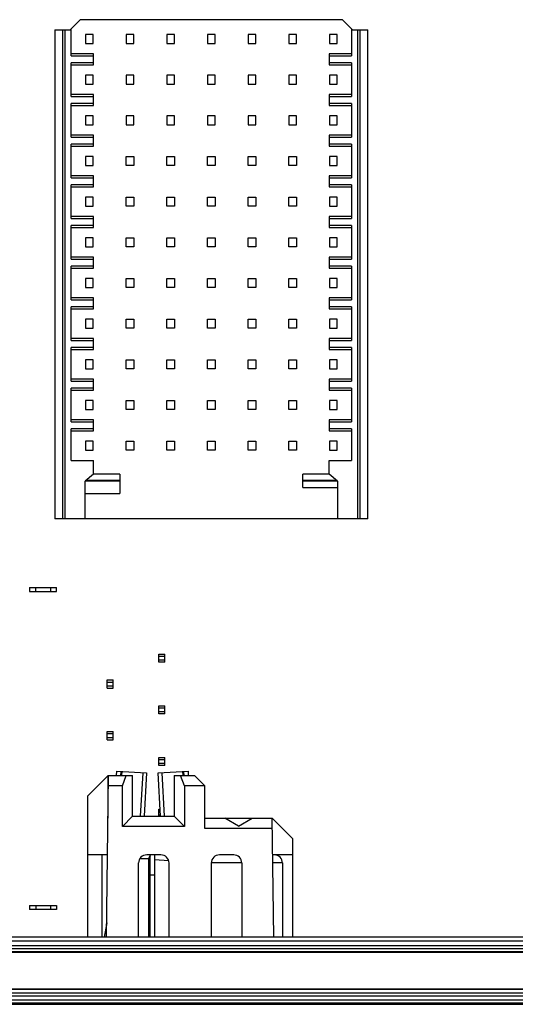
# Model space of a CAD drawing. Header units: inches. Extents: x 0 to 34, y 0 to 22.
# Tile 14 of 88: x 11.947 to 12.427, y 4.692 to 5.645. Entities that reach past the tile are written whole.
import ezdxf

# ---------------------------------------------------------------- set-up
doc = ezdxf.new("R2010")
doc.units = ezdxf.units.IN
doc.header["$LTSCALE"] = 1.87
doc.header["$MEASUREMENT"] = 0
doc.layers.get('0').update_dxf_attribs({"linetype": 'CONTINUOUS'})

msp = doc.modelspace()

# ---------------------------------------------------------------- linework, layer by layer
at = {"color": 7, "linetype": 'CONTINUOUS'}
for p, q in [((12.00576, 5.64522), (11.99591, 5.63537)), ((12.25969, 5.64522), (12.00576, 5.64522)), ((12.26954, 5.63537), (12.25969, 5.64522)), ((11.98115, 5.63537), (11.98115, 5.16195)), ((11.98115, 5.63537), (11.9969, 5.63537)), ((11.98902, 5.16195), (11.98902, 5.63537)), ((11.99099, 5.63537), (11.99099, 5.16195)), ((11.9969, 5.61028), (11.9969, 5.63636)), ((12.26855, 5.63636), (12.26855, 5.61028)), ((12.26855, 5.63537), (12.2843, 5.63537)), ((12.27446, 5.16195), (12.27446, 5.63537)), ((12.27642, 5.63537), (12.27642, 5.16195)), ((12.2843, 5.16195), (12.2843, 5.63537)), ((12.01087, 5.63095), (12.01087, 5.62209)), ((12.01835, 5.63095), (12.01087, 5.63095)), ((12.01835, 5.62209), (12.01835, 5.63095)), ((12.05024, 5.63095), (12.05024, 5.62209)), ((12.05772, 5.63095), (12.05024, 5.63095)), ((12.05772, 5.62209), (12.05772, 5.63095)), ((12.08961, 5.63095), (12.08961, 5.62209)), ((12.09709, 5.63095), (12.08961, 5.63095)), ((12.09709, 5.62209), (12.09709, 5.63095)), ((12.12898, 5.63095), (12.12898, 5.62209)), ((12.13646, 5.63095), (12.12898, 5.63095)), ((12.13646, 5.62209), (12.13646, 5.63095)), ((12.16835, 5.63095), (12.16835, 5.62209)), ((12.17583, 5.63095), (12.16835, 5.63095)), ((12.17583, 5.62209), (12.17583, 5.63095)), ((12.20772, 5.63095), (12.20772, 5.62209)), ((12.2152, 5.63095), (12.20772, 5.63095)), ((12.2152, 5.62209), (12.2152, 5.63095)), ((12.24709, 5.63095), (12.24709, 5.62209)), ((12.25457, 5.63095), (12.24709, 5.63095)), ((12.25457, 5.62209), (12.25457, 5.63095)), ((12.01087, 5.62209), (12.01835, 5.62209)), ((12.05024, 5.62209), (12.05772, 5.62209)), ((12.08961, 5.62209), (12.09709, 5.62209)), ((12.12898, 5.62209), (12.13646, 5.62209)), ((12.16835, 5.62209), (12.17583, 5.62209)), ((12.20772, 5.62209), (12.2152, 5.62209)), ((12.24709, 5.62209), (12.25457, 5.62209)), ((12.01855, 5.61224), (11.9969, 5.61224)), ((11.9969, 5.61028), (12.01855, 5.61028)), ((12.01855, 5.60142), (12.01855, 5.61224)), ((12.2469, 5.61224), (12.2469, 5.60142)), ((12.26855, 5.61224), (12.2469, 5.61224)), ((12.2469, 5.61028), (12.26855, 5.61028)), ((11.9969, 5.57091), (11.9969, 5.60339)), ((12.01855, 5.60339), (11.9969, 5.60339)), ((11.9969, 5.60142), (12.01855, 5.60142)), ((12.26855, 5.60339), (12.2469, 5.60339)), ((12.2469, 5.60142), (12.26855, 5.60142)), ((12.26855, 5.60339), (12.26855, 5.57091)), ((12.01087, 5.59158), (12.01087, 5.58272)), ((12.01835, 5.59158), (12.01087, 5.59158)), ((12.01835, 5.58272), (12.01835, 5.59158)), ((12.05024, 5.59158), (12.05024, 5.58272)), ((12.05772, 5.59158), (12.05024, 5.59158)), ((12.05772, 5.58272), (12.05772, 5.59158)), ((12.08961, 5.59158), (12.08961, 5.58272)), ((12.09709, 5.59158), (12.08961, 5.59158)), ((12.09709, 5.58272), (12.09709, 5.59158)), ((12.12898, 5.59158), (12.12898, 5.58272)), ((12.13646, 5.59158), (12.12898, 5.59158)), ((12.13646, 5.58272), (12.13646, 5.59158)), ((12.16835, 5.59158), (12.16835, 5.58272)), ((12.17583, 5.59158), (12.16835, 5.59158)), ((12.17583, 5.58272), (12.17583, 5.59158)), ((12.20772, 5.59158), (12.20772, 5.58272)), ((12.2152, 5.59158), (12.20772, 5.59158)), ((12.2152, 5.58272), (12.2152, 5.59158)), ((12.24709, 5.59158), (12.24709, 5.58272)), ((12.25457, 5.59158), (12.24709, 5.59158)), ((12.25457, 5.58272), (12.25457, 5.59158)), ((12.01087, 5.58272), (12.01835, 5.58272)), ((12.05024, 5.58272), (12.05772, 5.58272)), ((12.08961, 5.58272), (12.09709, 5.58272)), ((12.12898, 5.58272), (12.13646, 5.58272)), ((12.16835, 5.58272), (12.17583, 5.58272)), ((12.20772, 5.58272), (12.2152, 5.58272)), ((12.24709, 5.58272), (12.25457, 5.58272)), ((12.01855, 5.57287), (11.9969, 5.57287)), ((11.9969, 5.57091), (12.01855, 5.57091)), ((12.01855, 5.56205), (12.01855, 5.57287)), ((12.2469, 5.57287), (12.2469, 5.56205)), ((12.26855, 5.57287), (12.2469, 5.57287)), ((12.2469, 5.57091), (12.26855, 5.57091)), ((11.9969, 5.53154), (11.9969, 5.56402)), ((12.01855, 5.56402), (11.9969, 5.56402)), ((11.9969, 5.56205), (12.01855, 5.56205)), ((12.26855, 5.56402), (12.2469, 5.56402)), ((12.2469, 5.56205), (12.26855, 5.56205)), ((12.26855, 5.56402), (12.26855, 5.53154)), ((12.01087, 5.55221), (12.01087, 5.54335)), ((12.01835, 5.55221), (12.01087, 5.55221)), ((12.01835, 5.54335), (12.01835, 5.55221)), ((12.05024, 5.55221), (12.05024, 5.54335)), ((12.05772, 5.55221), (12.05024, 5.55221)), ((12.05772, 5.54335), (12.05772, 5.55221)), ((12.08961, 5.55221), (12.08961, 5.54335)), ((12.09709, 5.55221), (12.08961, 5.55221)), ((12.09709, 5.54335), (12.09709, 5.55221)), ((12.12898, 5.55221), (12.12898, 5.54335)), ((12.13646, 5.55221), (12.12898, 5.55221)), ((12.13646, 5.54335), (12.13646, 5.55221)), ((12.16835, 5.55221), (12.16835, 5.54335)), ((12.17583, 5.55221), (12.16835, 5.55221)), ((12.17583, 5.54335), (12.17583, 5.55221)), ((12.20772, 5.55221), (12.20772, 5.54335)), ((12.2152, 5.55221), (12.20772, 5.55221)), ((12.2152, 5.54335), (12.2152, 5.55221)), ((12.24709, 5.55221), (12.24709, 5.54335)), ((12.25457, 5.55221), (12.24709, 5.55221)), ((12.25457, 5.54335), (12.25457, 5.55221)), ((12.01087, 5.54335), (12.01835, 5.54335)), ((12.05024, 5.54335), (12.05772, 5.54335)), ((12.08961, 5.54335), (12.09709, 5.54335)), ((12.12898, 5.54335), (12.13646, 5.54335)), ((12.16835, 5.54335), (12.17583, 5.54335)), ((12.20772, 5.54335), (12.2152, 5.54335)), ((12.24709, 5.54335), (12.25457, 5.54335)), ((12.01855, 5.5335), (11.9969, 5.5335)), ((11.9969, 5.53154), (12.01855, 5.53154)), ((12.01855, 5.52268), (12.01855, 5.5335)), ((12.2469, 5.5335), (12.2469, 5.52268)), ((12.26855, 5.5335), (12.2469, 5.5335)), ((12.2469, 5.53154), (12.26855, 5.53154)), ((11.9969, 5.49217), (11.9969, 5.52465)), ((12.01855, 5.52465), (11.9969, 5.52465)), ((11.9969, 5.52268), (12.01855, 5.52268)), ((12.26855, 5.52465), (12.2469, 5.52465)), ((12.2469, 5.52268), (12.26855, 5.52268)), ((12.26855, 5.52465), (12.26855, 5.49217)), ((12.01087, 5.51283), (12.01087, 5.50398)), ((12.01835, 5.51283), (12.01087, 5.51283)), ((12.01835, 5.50398), (12.01835, 5.51283)), ((12.05024, 5.50398), (12.05024, 5.51283)), ((12.05024, 5.51283), (12.05772, 5.51283)), ((12.05772, 5.51283), (12.05772, 5.50398)), ((12.08961, 5.50398), (12.08961, 5.51283)), ((12.08961, 5.51283), (12.09709, 5.51283)), ((12.09709, 5.51283), (12.09709, 5.50398)), ((12.12898, 5.50398), (12.12898, 5.51283)), ((12.12898, 5.51283), (12.13646, 5.51283)), ((12.13646, 5.51283), (12.13646, 5.50398)), ((12.16835, 5.50398), (12.16835, 5.51283)), ((12.16835, 5.51283), (12.17583, 5.51283)), ((12.17583, 5.51283), (12.17583, 5.50398)), ((12.20772, 5.50398), (12.20772, 5.51283)), ((12.20772, 5.51283), (12.2152, 5.51283)), ((12.2152, 5.51283), (12.2152, 5.50398)), ((12.24709, 5.51283), (12.24709, 5.50398)), ((12.25457, 5.51283), (12.24709, 5.51283)), ((12.25457, 5.50398), (12.25457, 5.51283)), ((12.01087, 5.50398), (12.01835, 5.50398)), ((12.05772, 5.50398), (12.05024, 5.50398)), ((12.09709, 5.50398), (12.08961, 5.50398)), ((12.13646, 5.50398), (12.12898, 5.50398)), ((12.17583, 5.50398), (12.16835, 5.50398)), ((12.2152, 5.50398), (12.20772, 5.50398)), ((12.24709, 5.50398), (12.25457, 5.50398)), ((12.01855, 5.49413), (11.9969, 5.49413)), ((11.9969, 5.49217), (12.01855, 5.49217)), ((12.01855, 5.48331), (12.01855, 5.49413)), ((12.2469, 5.49413), (12.2469, 5.48331)), ((12.26855, 5.49413), (12.2469, 5.49413)), ((12.2469, 5.49217), (12.26855, 5.49217)), ((11.9969, 5.4528), (11.9969, 5.48528)), ((12.01855, 5.48528), (11.9969, 5.48528)), ((11.9969, 5.48331), (12.01855, 5.48331)), ((12.26855, 5.48528), (12.2469, 5.48528)), ((12.2469, 5.48331), (12.26855, 5.48331)), ((12.26855, 5.48528), (12.26855, 5.4528)), ((12.01087, 5.47346), (12.01087, 5.46461)), ((12.01835, 5.47346), (12.01087, 5.47346)), ((12.01835, 5.46461), (12.01835, 5.47346)), ((12.05024, 5.46461), (12.05024, 5.47346)), ((12.05024, 5.47346), (12.05772, 5.47346)), ((12.05772, 5.47346), (12.05772, 5.46461)), ((12.08961, 5.46461), (12.08961, 5.47346)), ((12.08961, 5.47346), (12.09709, 5.47346)), ((12.09709, 5.47346), (12.09709, 5.46461)), ((12.12898, 5.46461), (12.12898, 5.47346)), ((12.12898, 5.47346), (12.13646, 5.47346)), ((12.13646, 5.47346), (12.13646, 5.46461)), ((12.16835, 5.46461), (12.16835, 5.47346)), ((12.16835, 5.47346), (12.17583, 5.47346)), ((12.17583, 5.47346), (12.17583, 5.46461)), ((12.20772, 5.46461), (12.20772, 5.47346)), ((12.20772, 5.47346), (12.2152, 5.47346)), ((12.2152, 5.47346), (12.2152, 5.46461)), ((12.24709, 5.47346), (12.24709, 5.46461)), ((12.25457, 5.47346), (12.24709, 5.47346)), ((12.25457, 5.46461), (12.25457, 5.47346)), ((12.01087, 5.46461), (12.01835, 5.46461)), ((12.05772, 5.46461), (12.05024, 5.46461)), ((12.09709, 5.46461), (12.08961, 5.46461)), ((12.13646, 5.46461), (12.12898, 5.46461)), ((12.17583, 5.46461), (12.16835, 5.46461)), ((12.2152, 5.46461), (12.20772, 5.46461)), ((12.24709, 5.46461), (12.25457, 5.46461)), ((12.01855, 5.45476), (11.9969, 5.45476)), ((11.9969, 5.4528), (12.01855, 5.4528)), ((12.01855, 5.44394), (12.01855, 5.45476)), ((12.2469, 5.45476), (12.2469, 5.44394)), ((12.26855, 5.45476), (12.2469, 5.45476)), ((12.2469, 5.4528), (12.26855, 5.4528)), ((11.9969, 5.41343), (11.9969, 5.44591)), ((12.01855, 5.44591), (11.9969, 5.44591)), ((11.9969, 5.44394), (12.01855, 5.44394)), ((12.26855, 5.44591), (12.2469, 5.44591)), ((12.2469, 5.44394), (12.26855, 5.44394)), ((12.26855, 5.44591), (12.26855, 5.41343)), ((12.01087, 5.43409), (12.01087, 5.42524)), ((12.01835, 5.43409), (12.01087, 5.43409)), ((12.01835, 5.42524), (12.01835, 5.43409)), ((12.05024, 5.42524), (12.05024, 5.43409)), ((12.05024, 5.43409), (12.05772, 5.43409)), ((12.05772, 5.43409), (12.05772, 5.42524)), ((12.08961, 5.42524), (12.08961, 5.43409)), ((12.08961, 5.43409), (12.09709, 5.43409)), ((12.09709, 5.43409), (12.09709, 5.42524)), ((12.12898, 5.42524), (12.12898, 5.43409)), ((12.12898, 5.43409), (12.13646, 5.43409)), ((12.13646, 5.43409), (12.13646, 5.42524)), ((12.16835, 5.42524), (12.16835, 5.43409)), ((12.16835, 5.43409), (12.17583, 5.43409)), ((12.17583, 5.43409), (12.17583, 5.42524)), ((12.20772, 5.42524), (12.20772, 5.43409)), ((12.20772, 5.43409), (12.2152, 5.43409)), ((12.2152, 5.43409), (12.2152, 5.42524)), ((12.24709, 5.43409), (12.24709, 5.42524)), ((12.25457, 5.43409), (12.24709, 5.43409)), ((12.25457, 5.42524), (12.25457, 5.43409)), ((12.01087, 5.42524), (12.01835, 5.42524)), ((12.05772, 5.42524), (12.05024, 5.42524)), ((12.09709, 5.42524), (12.08961, 5.42524)), ((12.13646, 5.42524), (12.12898, 5.42524)), ((12.17583, 5.42524), (12.16835, 5.42524)), ((12.2152, 5.42524), (12.20772, 5.42524)), ((12.24709, 5.42524), (12.25457, 5.42524)), ((12.01855, 5.41539), (11.9969, 5.41539)), ((12.01855, 5.40457), (12.01855, 5.41539)), ((12.2469, 5.41539), (12.2469, 5.40457)), ((12.26855, 5.41539), (12.2469, 5.41539)), ((11.9969, 5.41343), (12.01855, 5.41343)), ((11.9969, 5.37406), (11.9969, 5.40654)), ((12.01855, 5.40654), (11.9969, 5.40654)), ((12.2469, 5.41343), (12.26855, 5.41343)), ((12.26855, 5.40654), (12.2469, 5.40654)), ((12.26855, 5.40654), (12.26855, 5.37406)), ((11.9969, 5.40457), (12.01855, 5.40457)), ((12.2469, 5.40457), (12.26855, 5.40457)), ((12.01087, 5.39472), (12.01087, 5.38587)), ((12.01835, 5.39472), (12.01087, 5.39472)), ((12.01087, 5.38587), (12.01835, 5.38587)), ((12.01835, 5.38587), (12.01835, 5.39472)), ((12.05024, 5.38587), (12.05024, 5.39472)), ((12.05024, 5.39472), (12.05772, 5.39472)), ((12.05772, 5.38587), (12.05024, 5.38587)), ((12.05772, 5.39472), (12.05772, 5.38587)), ((12.08961, 5.38587), (12.08961, 5.39472)), ((12.08961, 5.39472), (12.09709, 5.39472)), ((12.09709, 5.38587), (12.08961, 5.38587)), ((12.09709, 5.39472), (12.09709, 5.38587)), ((12.12898, 5.38587), (12.12898, 5.39472)), ((12.12898, 5.39472), (12.13646, 5.39472)), ((12.13646, 5.38587), (12.12898, 5.38587)), ((12.13646, 5.39472), (12.13646, 5.38587)), ((12.16835, 5.38587), (12.16835, 5.39472)), ((12.16835, 5.39472), (12.17583, 5.39472)), ((12.17583, 5.38587), (12.16835, 5.38587)), ((12.17583, 5.39472), (12.17583, 5.38587)), ((12.20772, 5.38587), (12.20772, 5.39472)), ((12.20772, 5.39472), (12.2152, 5.39472)), ((12.2152, 5.38587), (12.20772, 5.38587)), ((12.2152, 5.39472), (12.2152, 5.38587)), ((12.24709, 5.39472), (12.24709, 5.38587)), ((12.25457, 5.39472), (12.24709, 5.39472)), ((12.24709, 5.38587), (12.25457, 5.38587)), ((12.25457, 5.38587), (12.25457, 5.39472)), ((12.01855, 5.37602), (11.9969, 5.37602)), ((11.9969, 5.37406), (12.01855, 5.37406)), ((11.9969, 5.33469), (11.9969, 5.36717)), ((12.01855, 5.36717), (11.9969, 5.36717)), ((12.01855, 5.3652), (12.01855, 5.37602)), ((12.2469, 5.37602), (12.2469, 5.3652)), ((12.26855, 5.37602), (12.2469, 5.37602)), ((12.2469, 5.37406), (12.26855, 5.37406)), ((12.26855, 5.36717), (12.2469, 5.36717)), ((12.26855, 5.36717), (12.26855, 5.33469)), ((11.9969, 5.3652), (12.01855, 5.3652)), ((12.2469, 5.3652), (12.26855, 5.3652)), ((12.01087, 5.35535), (12.01087, 5.3465)), ((12.01835, 5.35535), (12.01087, 5.35535)), ((12.01835, 5.3465), (12.01835, 5.35535)), ((12.05024, 5.3465), (12.05024, 5.35535)), ((12.05024, 5.35535), (12.05772, 5.35535)), ((12.05772, 5.35535), (12.05772, 5.3465)), ((12.08961, 5.3465), (12.08961, 5.35535)), ((12.08961, 5.35535), (12.09709, 5.35535)), ((12.09709, 5.35535), (12.09709, 5.3465)), ((12.12898, 5.3465), (12.12898, 5.35535)), ((12.12898, 5.35535), (12.13646, 5.35535)), ((12.13646, 5.35535), (12.13646, 5.3465)), ((12.16835, 5.3465), (12.16835, 5.35535)), ((12.16835, 5.35535), (12.17583, 5.35535)), ((12.17583, 5.35535), (12.17583, 5.3465)), ((12.20772, 5.3465), (12.20772, 5.35535)), ((12.20772, 5.35535), (12.2152, 5.35535)), ((12.2152, 5.35535), (12.2152, 5.3465)), ((12.24709, 5.35535), (12.24709, 5.3465)), ((12.25457, 5.35535), (12.24709, 5.35535)), ((12.25457, 5.3465), (12.25457, 5.35535)), ((12.01087, 5.3465), (12.01835, 5.3465)), ((12.05772, 5.3465), (12.05024, 5.3465)), ((12.09709, 5.3465), (12.08961, 5.3465)), ((12.13646, 5.3465), (12.12898, 5.3465)), ((12.17583, 5.3465), (12.16835, 5.3465)), ((12.2152, 5.3465), (12.20772, 5.3465)), ((12.24709, 5.3465), (12.25457, 5.3465)), ((12.01855, 5.33665), (11.9969, 5.33665)), ((11.9969, 5.33469), (12.01855, 5.33469)), ((12.01855, 5.32583), (12.01855, 5.33665)), ((12.2469, 5.33665), (12.2469, 5.32583)), ((12.26855, 5.33665), (12.2469, 5.33665)), ((12.2469, 5.33469), (12.26855, 5.33469)), ((11.9969, 5.29532), (11.9969, 5.3278)), ((12.01855, 5.3278), (11.9969, 5.3278)), ((11.9969, 5.32583), (12.01855, 5.32583)), ((12.26855, 5.3278), (12.2469, 5.3278)), ((12.2469, 5.32583), (12.26855, 5.32583)), ((12.26855, 5.3278), (12.26855, 5.29532)), ((12.01087, 5.31598), (12.01087, 5.30713)), ((12.01835, 5.31598), (12.01087, 5.31598)), ((12.01835, 5.30713), (12.01835, 5.31598)), ((12.05024, 5.30713), (12.05024, 5.31598)), ((12.05024, 5.31598), (12.05772, 5.31598)), ((12.05772, 5.31598), (12.05772, 5.30713)), ((12.08961, 5.30713), (12.08961, 5.31598)), ((12.08961, 5.31598), (12.09709, 5.31598)), ((12.09709, 5.31598), (12.09709, 5.30713)), ((12.12898, 5.30713), (12.12898, 5.31598)), ((12.12898, 5.31598), (12.13646, 5.31598)), ((12.13646, 5.31598), (12.13646, 5.30713)), ((12.16835, 5.30713), (12.16835, 5.31598)), ((12.16835, 5.31598), (12.17583, 5.31598)), ((12.17583, 5.31598), (12.17583, 5.30713)), ((12.20772, 5.30713), (12.20772, 5.31598)), ((12.20772, 5.31598), (12.2152, 5.31598)), ((12.2152, 5.31598), (12.2152, 5.30713)), ((12.24709, 5.31598), (12.24709, 5.30713)), ((12.25457, 5.31598), (12.24709, 5.31598)), ((12.25457, 5.30713), (12.25457, 5.31598)), ((12.01087, 5.30713), (12.01835, 5.30713)), ((12.05772, 5.30713), (12.05024, 5.30713)), ((12.09709, 5.30713), (12.08961, 5.30713)), ((12.13646, 5.30713), (12.12898, 5.30713)), ((12.17583, 5.30713), (12.16835, 5.30713)), ((12.2152, 5.30713), (12.20772, 5.30713)), ((12.24709, 5.30713), (12.25457, 5.30713)), ((12.01855, 5.29728), (11.9969, 5.29728)), ((11.9969, 5.29532), (12.01855, 5.29532)), ((12.01855, 5.28646), (12.01855, 5.29728)), ((12.2469, 5.29728), (12.2469, 5.28646)), ((12.26855, 5.29728), (12.2469, 5.29728)), ((12.2469, 5.29532), (12.26855, 5.29532)), ((11.9969, 5.25595), (11.9969, 5.28843)), ((12.01855, 5.28843), (11.9969, 5.28843)), ((11.9969, 5.28646), (12.01855, 5.28646)), ((12.26855, 5.28843), (12.2469, 5.28843)), ((12.2469, 5.28646), (12.26855, 5.28646)), ((12.26855, 5.28843), (12.26855, 5.25595)), ((12.01087, 5.27661), (12.01087, 5.26776)), ((12.01835, 5.27661), (12.01087, 5.27661)), ((12.01835, 5.26776), (12.01835, 5.27661)), ((12.05024, 5.26776), (12.05024, 5.27661)), ((12.05024, 5.27661), (12.05772, 5.27661)), ((12.05772, 5.27661), (12.05772, 5.26776)), ((12.08961, 5.26776), (12.08961, 5.27661)), ((12.08961, 5.27661), (12.09709, 5.27661)), ((12.09709, 5.27661), (12.09709, 5.26776)), ((12.12898, 5.26776), (12.12898, 5.27661)), ((12.12898, 5.27661), (12.13646, 5.27661)), ((12.13646, 5.27661), (12.13646, 5.26776)), ((12.16835, 5.26776), (12.16835, 5.27661)), ((12.16835, 5.27661), (12.17583, 5.27661)), ((12.17583, 5.27661), (12.17583, 5.26776)), ((12.20772, 5.26776), (12.20772, 5.27661)), ((12.20772, 5.27661), (12.2152, 5.27661)), ((12.2152, 5.27661), (12.2152, 5.26776)), ((12.24709, 5.27661), (12.24709, 5.26776)), ((12.25457, 5.27661), (12.24709, 5.27661)), ((12.25457, 5.26776), (12.25457, 5.27661)), ((12.01087, 5.26776), (12.01835, 5.26776)), ((12.05772, 5.26776), (12.05024, 5.26776)), ((12.09709, 5.26776), (12.08961, 5.26776)), ((12.13646, 5.26776), (12.12898, 5.26776)), ((12.17583, 5.26776), (12.16835, 5.26776)), ((12.2152, 5.26776), (12.20772, 5.26776)), ((12.24709, 5.26776), (12.25457, 5.26776)), ((12.01855, 5.25791), (11.9969, 5.25791)), ((11.9969, 5.25595), (12.01855, 5.25595)), ((12.01855, 5.24709), (12.01855, 5.25791)), ((12.2469, 5.25791), (12.2469, 5.24709)), ((12.26855, 5.25791), (12.2469, 5.25791)), ((12.2469, 5.25595), (12.26855, 5.25595)), ((11.9969, 5.21854), (11.9969, 5.24906)), ((12.01855, 5.24906), (11.9969, 5.24906)), ((11.9969, 5.24709), (12.01855, 5.24709)), ((12.26855, 5.24906), (12.2469, 5.24906)), ((12.2469, 5.24709), (12.26855, 5.24709)), ((12.26855, 5.24906), (12.26855, 5.21854)), ((12.01087, 5.23724), (12.01087, 5.22839)), ((12.01835, 5.23724), (12.01087, 5.23724)), ((12.01835, 5.22839), (12.01835, 5.23724)), ((12.05024, 5.22839), (12.05024, 5.23724)), ((12.05024, 5.23724), (12.05772, 5.23724)), ((12.05772, 5.23724), (12.05772, 5.22839)), ((12.08961, 5.22839), (12.08961, 5.23724)), ((12.08961, 5.23724), (12.09709, 5.23724)), ((12.09709, 5.23724), (12.09709, 5.22839)), ((12.12898, 5.22839), (12.12898, 5.23724)), ((12.12898, 5.23724), (12.13646, 5.23724)), ((12.13646, 5.23724), (12.13646, 5.22839)), ((12.16835, 5.22839), (12.16835, 5.23724)), ((12.16835, 5.23724), (12.17583, 5.23724)), ((12.17583, 5.23724), (12.17583, 5.22839)), ((12.20772, 5.22839), (12.20772, 5.23724)), ((12.20772, 5.23724), (12.2152, 5.23724)), ((12.2152, 5.23724), (12.2152, 5.22839)), ((12.24709, 5.23724), (12.24709, 5.22839)), ((12.25457, 5.23724), (12.24709, 5.23724)), ((12.25457, 5.22839), (12.25457, 5.23724)), ((12.01087, 5.22839), (12.01835, 5.22839)), ((12.05772, 5.22839), (12.05024, 5.22839)), ((12.09709, 5.22839), (12.08961, 5.22839)), ((12.13646, 5.22839), (12.12898, 5.22839)), ((12.17583, 5.22839), (12.16835, 5.22839)), ((12.2152, 5.22839), (12.20772, 5.22839)), ((12.24709, 5.22839), (12.25457, 5.22839)), ((11.9969, 5.21854), (12.01855, 5.21854)), ((12.01855, 5.20526), (12.01855, 5.21854)), ((12.2469, 5.20526), (12.2469, 5.21854)), ((12.2469, 5.21854), (12.26855, 5.21854)), ((12.01855, 5.20526), (12.01068, 5.19837)), ((12.04414, 5.20526), (12.01855, 5.20526)), ((12.04414, 5.20526), (12.04414, 5.18656)), ((12.22131, 5.19246), (12.22131, 5.20526)), ((12.2469, 5.20526), (12.22131, 5.20526)), ((12.25477, 5.19837), (12.2469, 5.20526)), ((12.01068, 5.16195), (12.01068, 5.19837)), ((12.04414, 5.19837), (12.01068, 5.19837)), ((12.0118, 5.19935), (12.04414, 5.19935)), ((12.22131, 5.19935), (12.25365, 5.19935)), ((12.25477, 5.19837), (12.22131, 5.19837)), ((12.25477, 5.19837), (12.25477, 5.16195)), ((12.01068, 5.18656), (12.04414, 5.18656)), ((12.22131, 5.19246), (12.25477, 5.19246)), ((12.2843, 5.16195), (11.98115, 5.16195)), ((11.9568, 5.09543), (11.9568, 5.0915)), ((11.9568, 5.09543), (11.98278, 5.09543)), ((11.9568, 5.0915), (11.98278, 5.0915)), ((11.9627, 5.0915), (11.9627, 5.09543)), ((11.97688, 5.09543), (11.97688, 5.0915)), ((11.98278, 5.0915), (11.98278, 5.09543)), ((12.0818, 5.02309), (12.0818, 5.03096)), ((12.0818, 5.03096), (12.0877, 5.03096)), ((12.0818, 5.029), (12.0877, 5.029)), ((12.0877, 5.02506), (12.0818, 5.02506)), ((12.0877, 5.02309), (12.0877, 5.03096)), ((12.0877, 5.02309), (12.0818, 5.02309)), ((12.0318, 4.99809), (12.0318, 5.00596)), ((12.0318, 5.00596), (12.0377, 5.00596)), ((12.0377, 4.99809), (12.0377, 5.00596)), ((12.0318, 5.004), (12.0377, 5.004)), ((12.0377, 5.00006), (12.0318, 5.00006)), ((12.0318, 4.99809), (12.0377, 4.99809)), ((12.0818, 4.97309), (12.0818, 4.98096)), ((12.0818, 4.98096), (12.0877, 4.98096)), ((12.0818, 4.979), (12.0877, 4.979)), ((12.0877, 4.97309), (12.0877, 4.98096)), ((12.0877, 4.97506), (12.0818, 4.97506)), ((12.0877, 4.97309), (12.0818, 4.97309)), ((12.0318, 4.94809), (12.0318, 4.95596)), ((12.0318, 4.95596), (12.0377, 4.95596)), ((12.0318, 4.954), (12.0377, 4.954)), ((12.0377, 4.95006), (12.0318, 4.95006)), ((12.0318, 4.94809), (12.0377, 4.94809)), ((12.0377, 4.94809), (12.0377, 4.95596)), ((12.0818, 4.92309), (12.0818, 4.93096)), ((12.0818, 4.93096), (12.0877, 4.93096)), ((12.0818, 4.929), (12.0877, 4.929)), ((12.0877, 4.92309), (12.0877, 4.93096)), ((12.0877, 4.92506), (12.0818, 4.92506)), ((12.0877, 4.92309), (12.0818, 4.92309)), ((12.01304, 4.89374), (12.03272, 4.91343)), ((12.03128, 4.75693), (12.03324, 4.91343)), ((12.03272, 4.87209), (12.03272, 4.91343)), ((12.03272, 4.91343), (12.05644, 4.91343)), ((12.04088, 4.91343), (12.04112, 4.91761)), ((12.04112, 4.91761), (12.06996, 4.916)), ((12.04505, 4.91739), (12.04483, 4.91343)), ((12.04601, 4.91733), (12.04579, 4.91343)), ((12.04663, 4.90358), (12.05021, 4.91343)), ((12.05644, 4.87406), (12.05644, 4.91342)), ((12.06423, 4.87406), (12.06659, 4.91618)), ((12.06996, 4.916), (12.06762, 4.87406)), ((12.08131, 4.916), (12.11015, 4.91761)), ((12.08366, 4.87406), (12.08131, 4.916)), ((12.08469, 4.91618), (12.08704, 4.87406)), ((12.0968, 4.91343), (12.0968, 4.87406)), ((12.0968, 4.91343), (12.11648, 4.91343)), ((12.10661, 4.90358), (12.10303, 4.91343)), ((12.10548, 4.91343), (12.10526, 4.91733)), ((12.10644, 4.91343), (12.10622, 4.91739)), ((12.11015, 4.91761), (12.11039, 4.91343)), ((12.11648, 4.91343), (12.12633, 4.90358)), ((12.04663, 4.90358), (12.03312, 4.90358)), ((12.04663, 4.86424), (12.04663, 4.90358)), ((12.10661, 4.90358), (12.10661, 4.86424)), ((12.12633, 4.90358), (12.10661, 4.90358)), ((12.12633, 4.86227), (12.12633, 4.90358)), ((12.01304, 4.75693), (12.01304, 4.89374)), ((12.0818, 4.87408), (12.0818, 4.88096)), ((12.0818, 4.88096), (12.08327, 4.88096)), ((12.04663, 4.86424), (12.05644, 4.87406)), ((12.05644, 4.87406), (12.0968, 4.87406)), ((12.0818, 4.879), (12.08338, 4.879)), ((12.0836, 4.87506), (12.0818, 4.87506)), ((12.0968, 4.87406), (12.10661, 4.86424)), ((12.12633, 4.87209), (12.19178, 4.87209)), ((12.15905, 4.86429), (12.14589, 4.87209)), ((12.15905, 4.86429), (12.17221, 4.87209)), ((12.19178, 4.87209), (12.21146, 4.8524)), ((12.19322, 4.75693), (12.19178, 4.87209)), ((12.10661, 4.86424), (12.04663, 4.86424)), ((12.1919, 4.86227), (12.12633, 4.86227)), ((12.21146, 4.8524), (12.21146, 4.75693)), ((12.03228, 4.83665), (12.01304, 4.83665)), ((12.02692, 4.75693), (12.02692, 4.83665)), ((12.08391, 4.83665), (12.07013, 4.83665)), ((12.07216, 4.83336), (12.07209, 4.83272)), ((12.07367, 4.75748), (12.07367, 4.83665)), ((12.07761, 4.83665), (12.07761, 4.75748)), ((12.15438, 4.83665), (12.1406, 4.83665)), ((12.21146, 4.83665), (12.19222, 4.83665)), ((12.06225, 4.75693), (12.06225, 4.82878)), ((12.07209, 4.83272), (12.06336, 4.83272)), ((12.07209, 4.75693), (12.07209, 4.83272)), ((12.09156, 4.83077), (12.07758, 4.83194)), ((12.09178, 4.75693), (12.09178, 4.82878)), ((12.13272, 4.82878), (12.13272, 4.75693)), ((12.16225, 4.82878), (12.13272, 4.82878)), ((12.16225, 4.82878), (12.16225, 4.75693)), ((12.20162, 4.82878), (12.19232, 4.82878)), ((12.20162, 4.82878), (12.20162, 4.75693)), ((12.07367, 4.81746), (12.07761, 4.81746)), ((11.9568, 4.78756), (11.9568, 4.78362)), ((11.9568, 4.78756), (11.98278, 4.78756)), ((11.9627, 4.78756), (11.9627, 4.78362)), ((11.97688, 4.78756), (11.97688, 4.78362)), ((11.98278, 4.78756), (11.98278, 4.78362)), ((11.98278, 4.78362), (11.9568, 4.78362)), ((12.03146, 4.77088), (12.029, 4.75693)), ((17.31796, 4.75693), (10.11028, 4.75693)), ((12.03137, 4.76382), (12.03021, 4.76382)), ((17.31796, 4.75299), (10.11028, 4.75299)), ((10.11028, 4.74906), (17.31796, 4.74906)), ((17.31796, 4.74577), (10.11028, 4.74577)), ((10.11028, 4.74298), (17.31796, 4.74298)), ((17.31796, 4.74217), (10.11028, 4.74217)), ((17.31796, 4.70673), (10.11028, 4.70638)), ((17.31796, 4.70592), (10.11028, 4.70627)), ((10.11028, 4.70313), (17.31796, 4.70313)), ((17.31796, 4.69984), (10.11028, 4.69984)), ((17.31796, 4.69591), (10.11028, 4.69591)), ((17.31796, 4.69312), (10.11028, 4.69312)), ((10.11028, 4.69197), (17.31796, 4.69197))]:
    msp.add_line(p, q, dxfattribs=at)
for centre, start, end in [((12.07013, 4.82878), 90, 180.00854), ((12.0839, 4.82878), 0.00104, 89.99898), ((12.1406, 4.82878), 89.99992, 179.99868), ((12.15438, 4.82878), 0.00255, 90)]:
    msp.add_arc(centre, 0.00787, start, end, dxfattribs=at)
msp.add_ellipse((12.19375, 4.82878), major_axis=(0.00787, -0.00001), ratio=0.999997, start_param=0.001859, end_param=1.572655, dxfattribs=at)
for points, knots in [([(12.07366, 4.83575), (12.07348, 4.83562), (12.07275, 4.83501), (12.07229, 4.83408), (12.07216, 4.83336)], [0, 0, 0, 0, 0.23443, 1, 1, 1, 1]), ([(12.07363, 4.83236), (12.07325, 4.83241), (12.07274, 4.83246), (12.07225, 4.83256), (12.07209, 4.83267), (12.07209, 4.83272)], [0, 0, 0, 0, 0.717951, 0.908563, 1, 1, 1, 1])]:
    msp.add_open_spline(points, degree=3, knots=knots, dxfattribs=at)

doc.saveas('drawing.dxf')
